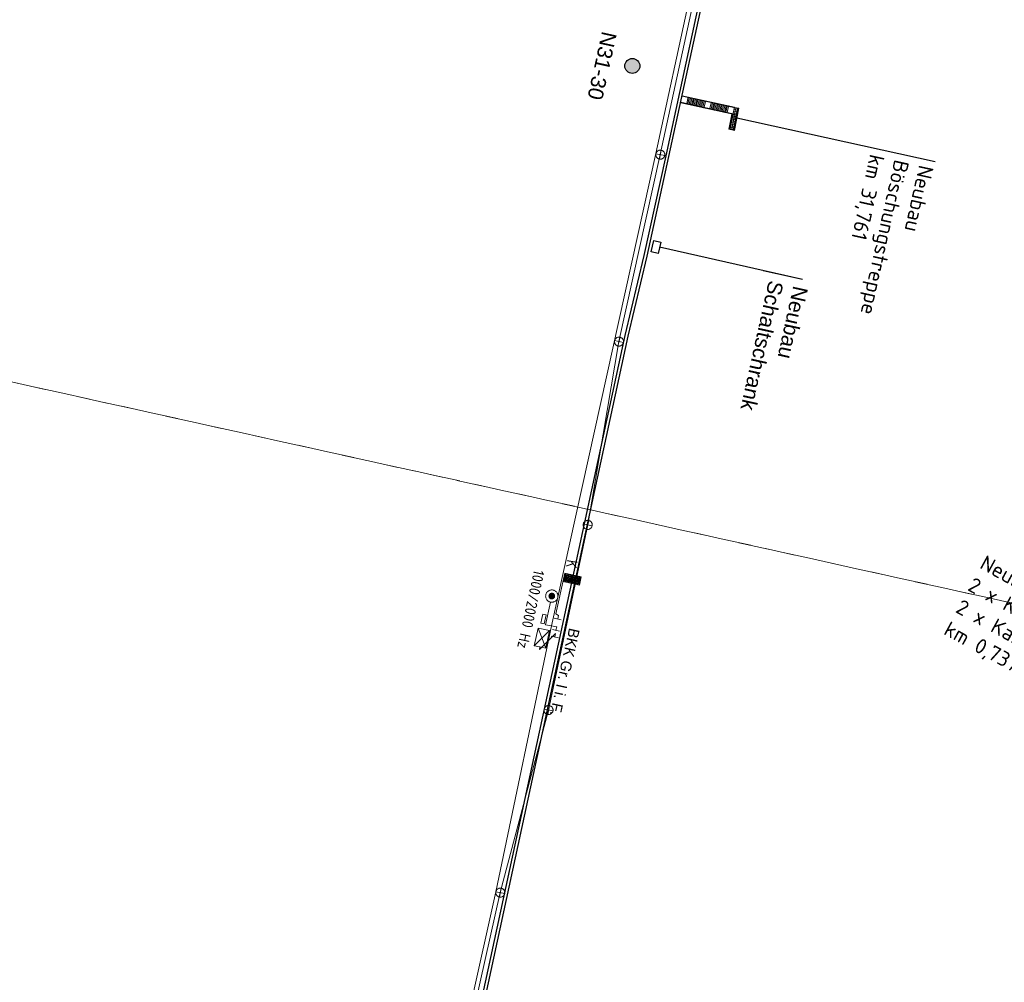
# Model space of a CAD drawing. Header units: metres. Extents: x 3425266 to 3446567, y 5432533 to 5452217.
# Tile 31 of 82: x 3435733 to 3435897, y 5439352 to 5439512. Entities that reach past the tile are written whole.
import ezdxf
from ezdxf import colors
from ezdxf.entities.mleader import LeaderData, LeaderLine
from ezdxf.enums import TextEntityAlignment as Align
from ezdxf.math import Vec2, Vec3

# ---------------------------------------------------------------- set-up
doc = ezdxf.new("R2010")
doc.units = ezdxf.units.M
doc.header["$MEASUREMENT"] = 0
doc.linetypes.add('STRICHLINIEX2', pattern=[1.5, 1, -0.5])
doc.layers.add('MC-AL-Blattschnitte_3433', color=30, linetype='STRICHLINIEX2', lineweight=18, plot=False)
for name, color, linetype, lineweight in [('MC-AL_Neubau_Planung-ESTW-Landau-Kabel_ausgeschaltet_LIN', 50, 'Continuous', 25), ('MC-AL_Neubau_Planung-ESTW-Landau-Kabel_ausgeschaltet_TXT', 50, 'Continuous', 25), ('MC-AL_Neubau_Planung-ESTW-Landau-OLA-Planung_LIN', 84, 'Continuous', 25), ('MC-AL_Neubau_Planung-ESTW-Landau-OLA-Planung_TXT', 84, 'Continuous', 25), ('MC_P_Beschriftung_Kabeltrog_TXT', 10, 'Continuous', 25), ('N_KTB', 10, 'Continuous', 25), ('N_Treppe', 10, 'Continuous', 20), ('R_Draht', 40, 'Continuous', 18), ('R_KTB', 40, 'Continuous', 18), ('R_Signale', 40, 'Continuous', 18)]:
    doc.layers.add(name, color=color, linetype=linetype, lineweight=lineweight)
doc.styles.add('Isocpeur', font='isocpeur.ttf')
doc.styles.add('K_ISOCP', font='k_isocp.shx')
doc.styles.get("Standard").update_dxf_attribs({"font": 'arial.ttf'})
doc.styles.add('TXT', font='iso8.shx')

# ---------------------------------------------------------------- blocks, each defined once
blk = doc.blocks.new('_None')

msp = doc.modelspace()

# ---------------------------------------------------------------- hatches: boundary and pattern name
at = {"layer": 'MC-AL_Neubau_Planung-ESTW-Landau-OLA-Planung_LIN'}
h = msp.add_hatch(color=256, dxfattribs=at)
h.dxf.hatch_style = 1
edge = h.paths.add_edge_path()
edge.add_arc((3435835.25, 5439504.451), 1.249, 0, 360)

# ---------------------------------------------------------------- linework, layer by layer
msp.add_circle((3435835.25, 5439504.451), 1.249, dxfattribs=at)
at = {"layer": 'N_Treppe', "lineweight": 9}
for p, q in [((3435843.552, 5439499.508), (3435843.53, 5439499.41)), ((3435843.53, 5439499.41), (3435852.828, 5439497.355)), ((3435843.552, 5439499.508), (3435852.223, 5439497.591)), ((3435844.528, 5439499.292), (3435844.291, 5439498.218)), ((3435844.528, 5439499.292), (3435844.291, 5439498.218)), ((3435844.712, 5439499.149), (3435844.496, 5439498.173)), ((3435844.917, 5439499.104), (3435844.701, 5439498.128)), ((3435845.122, 5439499.059), (3435844.906, 5439498.082)), ((3435845.327, 5439499.013), (3435845.111, 5439498.037)), ((3435843.315, 5439498.434), (3435843.293, 5439498.336)), ((3435845.532, 5439498.968), (3435845.316, 5439497.992)), ((3435845.737, 5439498.923), (3435845.521, 5439497.946)), ((3435845.942, 5439498.877), (3435845.726, 5439497.901)), ((3435846.147, 5439498.832), (3435845.931, 5439497.856)), ((3435846.352, 5439498.787), (3435846.137, 5439497.81)), ((3435846.557, 5439498.741), (3435846.342, 5439497.765)), ((3435846.762, 5439498.696), (3435846.547, 5439497.72)), ((3435846.967, 5439498.651), (3435846.752, 5439497.674)), ((3435847.172, 5439498.605), (3435846.957, 5439497.629)), ((3435847.378, 5439498.56), (3435847.162, 5439497.584)), ((3435848.354, 5439498.345), (3435848.138, 5439497.368)), ((3435848.559, 5439498.299), (3435848.343, 5439497.323)), ((3435848.764, 5439498.254), (3435848.548, 5439497.277)), ((3435848.969, 5439498.209), (3435848.753, 5439497.232)), ((3435849.174, 5439498.163), (3435848.958, 5439497.187)), ((3435849.379, 5439498.118), (3435849.164, 5439497.142)), ((3435849.584, 5439498.073), (3435849.369, 5439497.096)), ((3435849.789, 5439498.027), (3435849.574, 5439497.051)), ((3435849.994, 5439497.982), (3435849.779, 5439497.006)), ((3435850.199, 5439497.937), (3435850, 5439497.032)), ((3435850.405, 5439497.891), (3435850.189, 5439496.915)), ((3435850.61, 5439497.846), (3435850.394, 5439496.87)), ((3435850.815, 5439497.801), (3435850.599, 5439496.824)), ((3435851.02, 5439497.755), (3435850.804, 5439496.779)), ((3435851.225, 5439497.71), (3435851.009, 5439496.734)), ((3435852.219, 5439497.573), (3435852.922, 5439497.417)), ((3435851.76, 5439496.465), (3435851.268, 5439493.925))]:
    msp.add_line(p, q, dxfattribs=at)
for points in [[(3435844.16, 5439498.227), (3435844.148, 5439498.168)], [(3435844.148, 5439498.168), (3435851.236, 5439496.602)], [(3435844.16, 5439498.227), (3435851.249, 5439496.66)], [(3435844.521, 5439498.147), (3435844.508, 5439498.088), (3435844.45, 5439498.101), (3435844.462, 5439498.16), (3435844.521, 5439498.147)], [(3435845.4, 5439497.953), (3435845.387, 5439497.894), (3435845.328, 5439497.907), (3435845.341, 5439497.966), (3435845.4, 5439497.953)], [(3435846.279, 5439497.759), (3435846.266, 5439497.7), (3435846.207, 5439497.713), (3435846.22, 5439497.771), (3435846.279, 5439497.759)], [(3435847.157, 5439497.564), (3435847.145, 5439497.506), (3435847.086, 5439497.519), (3435847.099, 5439497.577), (3435847.157, 5439497.564)], [(3435848.036, 5439497.37), (3435848.023, 5439497.312), (3435847.965, 5439497.324), (3435847.978, 5439497.383), (3435848.036, 5439497.37)], [(3435848.915, 5439497.176), (3435848.902, 5439497.117), (3435848.844, 5439497.13), (3435848.856, 5439497.189), (3435848.915, 5439497.176)], [(3435849.794, 5439496.982), (3435849.781, 5439496.923), (3435849.722, 5439496.936), (3435849.735, 5439496.995), (3435849.794, 5439496.982)], [(3435850.673, 5439496.788), (3435850.66, 5439496.729), (3435850.601, 5439496.742), (3435850.614, 5439496.801), (3435850.673, 5439496.788)], [(3435851.249, 5439496.66), (3435851.236, 5439496.602)]]:
    msp.add_lwpolyline(points, dxfattribs=at)
at = {"layer": 'R_Draht'}
for p, q in [((3435845.859, 5439520.756), (3435839.169, 5439489.899)), ((3435839.169, 5439489.899), (3435821.826, 5439411.447)), ((3435821.826, 5439411.447), (3435812.585, 5439367.273)), ((3435812.585, 5439367.273), (3435805.593, 5439335.936))]:
    msp.add_line(p, q, dxfattribs=at)
at = {"layer": 'R_KTB'}
for p, q in [((3435846.558, 5439520.563), (3435839.869, 5439489.729)), ((3435839.869, 5439489.729), (3435833.032, 5439458.695)), ((3435839.162, 5439489.853), (3435840.635, 5439489.573)), ((3435840.039, 5439490.45), (3435839.758, 5439488.976)), ((3435833.032, 5439458.695), (3435827.842, 5439428.212)), ((3435832.306, 5439458.83), (3435833.766, 5439458.489)), ((3435833.206, 5439459.39), (3435832.866, 5439457.929)), ((3435828.019, 5439428.941), (3435827.665, 5439427.484)), ((3435827.842, 5439428.212), (3435821.331, 5439397.453)), ((3435827.113, 5439428.389), (3435828.571, 5439428.036)), ((3435821.468, 5439398.191), (3435821.194, 5439396.716)), ((3435821.331, 5439397.453), (3435813.324, 5439367.159)), ((3435820.594, 5439397.591), (3435822.068, 5439397.316)), ((3435813.324, 5439367.159), (3435806.29, 5439335.787)), ((3435812.585, 5439367.273), (3435814.058, 5439366.986)), ((3435813.465, 5439367.865), (3435813.178, 5439366.393))]:
    msp.add_line(p, q, dxfattribs=at)
at = {"layer": 'R_KTB', "color": 40, "linetype": 'Continuous'}
for points in [[(3435839.758, 5439488.976), (3435839.836, 5439488.966), (3435839.914, 5439488.963), (3435839.993, 5439488.969), (3435840.07, 5439488.983), (3435840.145, 5439489.005), (3435840.218, 5439489.035), (3435840.287, 5439489.072), (3435840.352, 5439489.116), (3435840.412, 5439489.166), (3435840.466, 5439489.223), (3435840.514, 5439489.285), (3435840.556, 5439489.352), (3435840.59, 5439489.423), (3435840.616, 5439489.496), (3435840.635, 5439489.573), (3435840.646, 5439489.651), (3435840.648, 5439489.729), (3435840.642, 5439489.807), (3435840.628, 5439489.885), (3435840.607, 5439489.96), (3435840.577, 5439490.033), (3435840.54, 5439490.102), (3435840.496, 5439490.167), (3435840.445, 5439490.227), (3435840.388, 5439490.281), (3435840.326, 5439490.329), (3435840.259, 5439490.37), (3435840.189, 5439490.405), (3435840.115, 5439490.431), (3435840.039, 5439490.45), (3435839.961, 5439490.46), (3435839.882, 5439490.463), (3435839.804, 5439490.457), (3435839.727, 5439490.443), (3435839.651, 5439490.421), (3435839.579, 5439490.392), (3435839.51, 5439490.354), (3435839.445, 5439490.31), (3435839.385, 5439490.26), (3435839.33, 5439490.203), (3435839.282, 5439490.141), (3435839.241, 5439490.074), (3435839.207, 5439490.003), (3435839.18, 5439489.93), (3435839.162, 5439489.853), (3435839.151, 5439489.776), (3435839.149, 5439489.697), (3435839.154, 5439489.619), (3435839.168, 5439489.541), (3435839.19, 5439489.466), (3435839.22, 5439489.394), (3435839.257, 5439489.324), (3435839.301, 5439489.259), (3435839.352, 5439489.199), (3435839.409, 5439489.145), (3435839.471, 5439489.097), (3435839.537, 5439489.056), (3435839.608, 5439489.022), (3435839.682, 5439488.995), (3435839.758, 5439488.976)], [(3435832.866, 5439457.929), (3435832.943, 5439457.915), (3435833.021, 5439457.909), (3435833.1, 5439457.912), (3435833.177, 5439457.923), (3435833.254, 5439457.942), (3435833.327, 5439457.968), (3435833.398, 5439458.003), (3435833.465, 5439458.044), (3435833.527, 5439458.092), (3435833.583, 5439458.147), (3435833.634, 5439458.207), (3435833.678, 5439458.272), (3435833.715, 5439458.341), (3435833.744, 5439458.413), (3435833.766, 5439458.489), (3435833.78, 5439458.566), (3435833.786, 5439458.644), (3435833.783, 5439458.723), (3435833.772, 5439458.801), (3435833.754, 5439458.877), (3435833.727, 5439458.951), (3435833.693, 5439459.021), (3435833.651, 5439459.088), (3435833.603, 5439459.15), (3435833.549, 5439459.207), (3435833.489, 5439459.257), (3435833.424, 5439459.301), (3435833.354, 5439459.338), (3435833.282, 5439459.368), (3435833.206, 5439459.39), (3435833.129, 5439459.404), (3435833.051, 5439459.409), (3435832.972, 5439459.407), (3435832.894, 5439459.396), (3435832.818, 5439459.377), (3435832.744, 5439459.35), (3435832.674, 5439459.316), (3435832.607, 5439459.275), (3435832.545, 5439459.226), (3435832.489, 5439459.172), (3435832.438, 5439459.112), (3435832.394, 5439459.047), (3435832.357, 5439458.978), (3435832.327, 5439458.905), (3435832.306, 5439458.83), (3435832.292, 5439458.752), (3435832.286, 5439458.674), (3435832.289, 5439458.596), (3435832.299, 5439458.518), (3435832.318, 5439458.442), (3435832.345, 5439458.368), (3435832.379, 5439458.297), (3435832.421, 5439458.231), (3435832.469, 5439458.169), (3435832.523, 5439458.112), (3435832.583, 5439458.061), (3435832.648, 5439458.017), (3435832.717, 5439457.98), (3435832.79, 5439457.951), (3435832.865, 5439457.929)], [(3435827.665, 5439427.484), (3435827.743, 5439427.469), (3435827.821, 5439427.463), (3435827.899, 5439427.465), (3435827.977, 5439427.475), (3435828.054, 5439427.493), (3435828.128, 5439427.519), (3435828.198, 5439427.553), (3435828.265, 5439427.594), (3435828.328, 5439427.641), (3435828.385, 5439427.695), (3435828.436, 5439427.755), (3435828.481, 5439427.819), (3435828.518, 5439427.888), (3435828.548, 5439427.96), (3435828.571, 5439428.036), (3435828.585, 5439428.113), (3435828.592, 5439428.191), (3435828.59, 5439428.27), (3435828.58, 5439428.348), (3435828.562, 5439428.424), (3435828.536, 5439428.498), (3435828.502, 5439428.569), (3435828.461, 5439428.636), (3435828.413, 5439428.698), (3435828.359, 5439428.755), (3435828.3, 5439428.806), (3435828.235, 5439428.851), (3435828.166, 5439428.889), (3435828.094, 5439428.919), (3435828.019, 5439428.941), (3435827.942, 5439428.956), (3435827.863, 5439428.962), (3435827.785, 5439428.96), (3435827.707, 5439428.95), (3435827.631, 5439428.932), (3435827.557, 5439428.906), (3435827.486, 5439428.872), (3435827.419, 5439428.831), (3435827.356, 5439428.784), (3435827.299, 5439428.73), (3435827.248, 5439428.67), (3435827.203, 5439428.606), (3435827.166, 5439428.537), (3435827.136, 5439428.465), (3435827.113, 5439428.389), (3435827.099, 5439428.312), (3435827.092, 5439428.234), (3435827.094, 5439428.155), (3435827.104, 5439428.077), (3435827.122, 5439428.001), (3435827.149, 5439427.927), (3435827.182, 5439427.856), (3435827.223, 5439427.789), (3435827.271, 5439427.727), (3435827.325, 5439427.67), (3435827.384, 5439427.619), (3435827.449, 5439427.574), (3435827.518, 5439427.536), (3435827.59, 5439427.506), (3435827.665, 5439427.484)], [(3435821.194, 5439396.716), (3435821.271, 5439396.706), (3435821.35, 5439396.704), (3435821.428, 5439396.71), (3435821.505, 5439396.724), (3435821.581, 5439396.746), (3435821.653, 5439396.776), (3435821.722, 5439396.814), (3435821.787, 5439396.858), (3435821.847, 5439396.909), (3435821.901, 5439396.966), (3435821.948, 5439397.028), (3435821.99, 5439397.095), (3435822.023, 5439397.166), (3435822.05, 5439397.24), (3435822.068, 5439397.316), (3435822.078, 5439397.394), (3435822.081, 5439397.472), (3435822.075, 5439397.551), (3435822.06, 5439397.628), (3435822.038, 5439397.703), (3435822.008, 5439397.776), (3435821.971, 5439397.845), (3435821.926, 5439397.909), (3435821.875, 5439397.969), (3435821.818, 5439398.023), (3435821.756, 5439398.071), (3435821.689, 5439398.112), (3435821.619, 5439398.146), (3435821.545, 5439398.172), (3435821.468, 5439398.191), (3435821.39, 5439398.201), (3435821.312, 5439398.203), (3435821.234, 5439398.197), (3435821.156, 5439398.183), (3435821.081, 5439398.161), (3435821.009, 5439398.131), (3435820.94, 5439398.093), (3435820.875, 5439398.049), (3435820.815, 5439397.998), (3435820.761, 5439397.941), (3435820.713, 5439397.879), (3435820.672, 5439397.812), (3435820.638, 5439397.741), (3435820.612, 5439397.667), (3435820.594, 5439397.591), (3435820.583, 5439397.513), (3435820.581, 5439397.435), (3435820.587, 5439397.356), (3435820.601, 5439397.279), (3435820.624, 5439397.204), (3435820.654, 5439397.131), (3435820.691, 5439397.062), (3435820.735, 5439396.997), (3435820.786, 5439396.938), (3435820.843, 5439396.884), (3435820.906, 5439396.836), (3435820.972, 5439396.795), (3435821.043, 5439396.761), (3435821.117, 5439396.735), (3435821.193, 5439396.716)], [(3435813.178, 5439366.393), (3435813.256, 5439366.382), (3435813.334, 5439366.38), (3435813.412, 5439366.385), (3435813.49, 5439366.399), (3435813.565, 5439366.42), (3435813.638, 5439366.45), (3435813.707, 5439366.486), (3435813.772, 5439366.53), (3435813.833, 5439366.581), (3435813.887, 5439366.637), (3435813.936, 5439366.699), (3435813.977, 5439366.765), (3435814.012, 5439366.836), (3435814.039, 5439366.91), (3435814.058, 5439366.986), (3435814.069, 5439367.064), (3435814.071, 5439367.142), (3435814.066, 5439367.22), (3435814.052, 5439367.298), (3435814.031, 5439367.373), (3435814.001, 5439367.446), (3435813.965, 5439367.515), (3435813.921, 5439367.58), (3435813.87, 5439367.64), (3435813.814, 5439367.695), (3435813.752, 5439367.743), (3435813.685, 5439367.785), (3435813.615, 5439367.82), (3435813.541, 5439367.846), (3435813.465, 5439367.865), (3435813.387, 5439367.877), (3435813.309, 5439367.879), (3435813.231, 5439367.874), (3435813.153, 5439367.86), (3435813.078, 5439367.839), (3435813.005, 5439367.809), (3435812.936, 5439367.772), (3435812.871, 5439367.729), (3435812.81, 5439367.678), (3435812.756, 5439367.622), (3435812.707, 5439367.56), (3435812.666, 5439367.493), (3435812.631, 5439367.423), (3435812.604, 5439367.349), (3435812.585, 5439367.273), (3435812.574, 5439367.195), (3435812.572, 5439367.117), (3435812.577, 5439367.039), (3435812.591, 5439366.961), (3435812.612, 5439366.886), (3435812.642, 5439366.813), (3435812.678, 5439366.744), (3435812.722, 5439366.678), (3435812.773, 5439366.618), (3435812.829, 5439366.564), (3435812.891, 5439366.515), (3435812.957, 5439366.474), (3435813.028, 5439366.439), (3435813.102, 5439366.412), (3435813.178, 5439366.393)]]:
    msp.add_lwpolyline(points, dxfattribs=at)
at = {"layer": 'R_KTB'}
for points in [[(3435839.758, 5439488.976), (3435839.836, 5439488.966), (3435839.914, 5439488.963), (3435839.993, 5439488.969), (3435840.07, 5439488.983), (3435840.145, 5439489.005), (3435840.218, 5439489.035), (3435840.287, 5439489.072), (3435840.352, 5439489.116), (3435840.412, 5439489.166), (3435840.466, 5439489.223), (3435840.514, 5439489.285), (3435840.556, 5439489.352), (3435840.59, 5439489.423), (3435840.616, 5439489.496), (3435840.635, 5439489.573), (3435840.646, 5439489.651), (3435840.648, 5439489.729), (3435840.642, 5439489.807), (3435840.628, 5439489.885), (3435840.607, 5439489.96), (3435840.577, 5439490.033), (3435840.54, 5439490.102), (3435840.496, 5439490.167), (3435840.445, 5439490.227), (3435840.388, 5439490.281), (3435840.326, 5439490.329), (3435840.259, 5439490.37), (3435840.189, 5439490.405), (3435840.115, 5439490.431), (3435840.039, 5439490.45), (3435839.961, 5439490.46), (3435839.882, 5439490.463), (3435839.804, 5439490.457), (3435839.727, 5439490.443), (3435839.651, 5439490.421), (3435839.579, 5439490.392), (3435839.51, 5439490.354), (3435839.445, 5439490.31), (3435839.385, 5439490.26), (3435839.33, 5439490.203), (3435839.282, 5439490.141), (3435839.241, 5439490.074), (3435839.207, 5439490.003), (3435839.18, 5439489.93), (3435839.162, 5439489.853), (3435839.151, 5439489.776), (3435839.149, 5439489.697), (3435839.154, 5439489.619), (3435839.168, 5439489.541), (3435839.19, 5439489.466), (3435839.22, 5439489.394), (3435839.257, 5439489.324), (3435839.301, 5439489.259), (3435839.352, 5439489.199), (3435839.409, 5439489.145), (3435839.471, 5439489.097), (3435839.537, 5439489.056), (3435839.608, 5439489.022), (3435839.682, 5439488.995), (3435839.758, 5439488.976)], [(3435832.866, 5439457.929), (3435832.943, 5439457.915), (3435833.021, 5439457.909), (3435833.1, 5439457.912), (3435833.177, 5439457.923), (3435833.254, 5439457.942), (3435833.327, 5439457.968), (3435833.398, 5439458.003), (3435833.465, 5439458.044), (3435833.527, 5439458.092), (3435833.583, 5439458.147), (3435833.634, 5439458.207), (3435833.678, 5439458.272), (3435833.715, 5439458.341), (3435833.744, 5439458.413), (3435833.766, 5439458.489), (3435833.78, 5439458.566), (3435833.786, 5439458.644), (3435833.783, 5439458.723), (3435833.772, 5439458.801), (3435833.754, 5439458.877), (3435833.727, 5439458.951), (3435833.693, 5439459.021), (3435833.651, 5439459.088), (3435833.603, 5439459.15), (3435833.549, 5439459.207), (3435833.489, 5439459.257), (3435833.424, 5439459.301), (3435833.354, 5439459.338), (3435833.282, 5439459.368), (3435833.206, 5439459.39), (3435833.129, 5439459.404), (3435833.051, 5439459.409), (3435832.972, 5439459.407), (3435832.894, 5439459.396), (3435832.818, 5439459.377), (3435832.744, 5439459.35), (3435832.674, 5439459.316), (3435832.607, 5439459.275), (3435832.545, 5439459.226), (3435832.489, 5439459.172), (3435832.438, 5439459.112), (3435832.394, 5439459.047), (3435832.357, 5439458.978), (3435832.327, 5439458.905), (3435832.306, 5439458.83), (3435832.292, 5439458.752), (3435832.286, 5439458.674), (3435832.289, 5439458.596), (3435832.299, 5439458.518), (3435832.318, 5439458.442), (3435832.345, 5439458.368), (3435832.379, 5439458.297), (3435832.421, 5439458.231), (3435832.469, 5439458.169), (3435832.523, 5439458.112), (3435832.583, 5439458.061), (3435832.648, 5439458.017), (3435832.717, 5439457.98), (3435832.79, 5439457.951), (3435832.865, 5439457.929)], [(3435827.665, 5439427.484), (3435827.743, 5439427.469), (3435827.821, 5439427.463), (3435827.899, 5439427.465), (3435827.977, 5439427.475), (3435828.054, 5439427.493), (3435828.128, 5439427.519), (3435828.198, 5439427.553), (3435828.265, 5439427.594), (3435828.328, 5439427.641), (3435828.385, 5439427.695), (3435828.436, 5439427.755), (3435828.481, 5439427.819), (3435828.518, 5439427.888), (3435828.548, 5439427.96), (3435828.571, 5439428.036), (3435828.585, 5439428.113), (3435828.592, 5439428.191), (3435828.59, 5439428.27), (3435828.58, 5439428.348), (3435828.562, 5439428.424), (3435828.536, 5439428.498), (3435828.502, 5439428.569), (3435828.461, 5439428.636), (3435828.413, 5439428.698), (3435828.359, 5439428.755), (3435828.3, 5439428.806), (3435828.235, 5439428.851), (3435828.166, 5439428.889), (3435828.094, 5439428.919), (3435828.019, 5439428.941), (3435827.942, 5439428.956), (3435827.863, 5439428.962), (3435827.785, 5439428.96), (3435827.707, 5439428.95), (3435827.631, 5439428.932), (3435827.557, 5439428.906), (3435827.486, 5439428.872), (3435827.419, 5439428.831), (3435827.356, 5439428.784), (3435827.299, 5439428.73), (3435827.248, 5439428.67), (3435827.203, 5439428.606), (3435827.166, 5439428.537), (3435827.136, 5439428.465), (3435827.113, 5439428.389), (3435827.099, 5439428.312), (3435827.092, 5439428.234), (3435827.094, 5439428.155), (3435827.104, 5439428.077), (3435827.122, 5439428.001), (3435827.149, 5439427.927), (3435827.182, 5439427.856), (3435827.223, 5439427.789), (3435827.271, 5439427.727), (3435827.325, 5439427.67), (3435827.384, 5439427.619), (3435827.449, 5439427.574), (3435827.518, 5439427.536), (3435827.59, 5439427.506), (3435827.665, 5439427.484)], [(3435821.194, 5439396.716), (3435821.271, 5439396.706), (3435821.35, 5439396.704), (3435821.428, 5439396.71), (3435821.505, 5439396.724), (3435821.581, 5439396.746), (3435821.653, 5439396.776), (3435821.722, 5439396.814), (3435821.787, 5439396.858), (3435821.847, 5439396.909), (3435821.901, 5439396.966), (3435821.948, 5439397.028), (3435821.99, 5439397.095), (3435822.023, 5439397.166), (3435822.05, 5439397.24), (3435822.068, 5439397.316), (3435822.078, 5439397.394), (3435822.081, 5439397.472), (3435822.075, 5439397.551), (3435822.06, 5439397.628), (3435822.038, 5439397.703), (3435822.008, 5439397.776), (3435821.971, 5439397.845), (3435821.926, 5439397.909), (3435821.875, 5439397.969), (3435821.818, 5439398.023), (3435821.756, 5439398.071), (3435821.689, 5439398.112), (3435821.619, 5439398.146), (3435821.545, 5439398.172), (3435821.468, 5439398.191), (3435821.39, 5439398.201), (3435821.312, 5439398.203), (3435821.234, 5439398.197), (3435821.156, 5439398.183), (3435821.081, 5439398.161), (3435821.009, 5439398.131), (3435820.94, 5439398.093), (3435820.875, 5439398.049), (3435820.815, 5439397.998), (3435820.761, 5439397.941), (3435820.713, 5439397.879), (3435820.672, 5439397.812), (3435820.638, 5439397.741), (3435820.612, 5439397.667), (3435820.594, 5439397.591), (3435820.583, 5439397.513), (3435820.581, 5439397.435), (3435820.587, 5439397.356), (3435820.601, 5439397.279), (3435820.624, 5439397.204), (3435820.654, 5439397.131), (3435820.691, 5439397.062), (3435820.735, 5439396.997), (3435820.786, 5439396.938), (3435820.843, 5439396.884), (3435820.906, 5439396.836), (3435820.972, 5439396.795), (3435821.043, 5439396.761), (3435821.117, 5439396.735), (3435821.193, 5439396.716)], [(3435813.178, 5439366.393), (3435813.256, 5439366.382), (3435813.334, 5439366.38), (3435813.412, 5439366.385), (3435813.49, 5439366.399), (3435813.565, 5439366.42), (3435813.638, 5439366.45), (3435813.707, 5439366.486), (3435813.772, 5439366.53), (3435813.833, 5439366.581), (3435813.887, 5439366.637), (3435813.936, 5439366.699), (3435813.977, 5439366.765), (3435814.012, 5439366.836), (3435814.039, 5439366.91), (3435814.058, 5439366.986), (3435814.069, 5439367.064), (3435814.071, 5439367.142), (3435814.066, 5439367.22), (3435814.052, 5439367.298), (3435814.031, 5439367.373), (3435814.001, 5439367.446), (3435813.965, 5439367.515), (3435813.921, 5439367.58), (3435813.87, 5439367.64), (3435813.814, 5439367.695), (3435813.752, 5439367.743), (3435813.685, 5439367.785), (3435813.615, 5439367.82), (3435813.541, 5439367.846), (3435813.465, 5439367.865), (3435813.387, 5439367.877), (3435813.309, 5439367.879), (3435813.231, 5439367.874), (3435813.153, 5439367.86), (3435813.078, 5439367.839), (3435813.005, 5439367.809), (3435812.936, 5439367.772), (3435812.871, 5439367.729), (3435812.81, 5439367.678), (3435812.756, 5439367.622), (3435812.707, 5439367.56), (3435812.666, 5439367.493), (3435812.631, 5439367.423), (3435812.604, 5439367.349), (3435812.585, 5439367.273), (3435812.574, 5439367.195), (3435812.572, 5439367.117), (3435812.577, 5439367.039), (3435812.591, 5439366.961), (3435812.612, 5439366.886), (3435812.642, 5439366.813), (3435812.678, 5439366.744), (3435812.722, 5439366.678), (3435812.773, 5439366.618), (3435812.829, 5439366.564), (3435812.891, 5439366.515), (3435812.957, 5439366.474), (3435813.028, 5439366.439), (3435813.102, 5439366.412), (3435813.178, 5439366.393)]]:
    msp.add_lwpolyline(points, dxfattribs=at)
at = {"layer": 'R_Signale'}
for p, q in [((3435820.837, 5439411.622), (3435821.655, 5439415.39)), ((3435820.052, 5439411.908), (3435820.215, 5439412.64)), ((3435820.215, 5439412.64), (3435820.378, 5439413.372)), ((3435820.378, 5439413.372), (3435820.927, 5439413.25)), ((3435820.927, 5439413.25), (3435820.601, 5439411.786)), ((3435822.284, 5439412.718), (3435823.457, 5439412.463)), ((3435822.997, 5439413.177), (3435822.546, 5439413.45)), ((3435822.87, 5439412.591), (3435822.998, 5439413.177)), ((3435819.584, 5439411.074), (3435820.871, 5439407.718)), ((3435820.601, 5439411.786), (3435820.052, 5439411.908)), ((3435822.697, 5439411.293), (3435820.838, 5439411.622)), ((3435821.983, 5439410.834), (3435823.156, 5439410.579)), ((3435822.569, 5439410.707), (3435822.697, 5439411.293)), ((3435818.936, 5439408.146), (3435821.518, 5439410.646)), ((3435822.505, 5439410.183), (3435819.817, 5439407.54)), ((3435821.789, 5439409.727), (3435822.961, 5439409.468)), ((3435822.375, 5439409.597), (3435822.504, 5439410.183))]:
    msp.add_line(p, q, dxfattribs=at)
at = {"layer": 'R_Signale', "color": 40, "linetype": 'Continuous'}
for points in [[(3435822.546, 5439413.45), (3435824.012, 5439420.193), (3435826.773, 5439419.592), (3435826.473, 5439418.212), (3435823.712, 5439418.812)], [(3435823.841, 5439418.895), (3435826.389, 5439418.341), (3435826.643, 5439419.509), (3435824.095, 5439420.063), (3435823.864, 5439419.002), (3435826.306, 5439418.471), (3435826.514, 5439419.426), (3435824.178, 5439419.934), (3435823.994, 5439419.085), (3435826.223, 5439418.6), (3435826.385, 5439419.343), (3435824.261, 5439419.805), (3435824.123, 5439419.168), (3435826.14, 5439418.729), (3435826.256, 5439419.26), (3435824.344, 5439419.676), (3435824.252, 5439419.251), (3435826.057, 5439418.858), (3435826.126, 5439419.177), (3435824.428, 5439419.546), (3435824.381, 5439419.334), (3435825.974, 5439418.988), (3435825.997, 5439419.094), (3435824.484, 5439419.423)], [(3435822.871, 5439416.171), (3435822.888, 5439416.277), (3435822.894, 5439416.383), (3435822.888, 5439416.49), (3435822.872, 5439416.596), (3435822.845, 5439416.7), (3435822.808, 5439416.8), (3435822.759, 5439416.895), (3435822.701, 5439416.985), (3435822.634, 5439417.068), (3435822.559, 5439417.144), (3435822.476, 5439417.212), (3435822.387, 5439417.271), (3435822.292, 5439417.319), (3435822.192, 5439417.359), (3435822.088, 5439417.386), (3435821.983, 5439417.404), (3435821.876, 5439417.41), (3435821.769, 5439417.405), (3435821.664, 5439417.389), (3435821.56, 5439417.361), (3435821.46, 5439417.323), (3435821.365, 5439417.275), (3435821.275, 5439417.217), (3435821.191, 5439417.151), (3435821.116, 5439417.075), (3435821.048, 5439416.992), (3435820.989, 5439416.903), (3435820.94, 5439416.807), (3435820.901, 5439416.708), (3435820.873, 5439416.605), (3435820.856, 5439416.499), (3435820.85, 5439416.392), (3435820.855, 5439416.286), (3435820.871, 5439416.18), (3435820.899, 5439416.076), (3435820.936, 5439415.976), (3435820.985, 5439415.881), (3435821.043, 5439415.791), (3435821.109, 5439415.707), (3435821.185, 5439415.631), (3435821.267, 5439415.564), (3435821.357, 5439415.505), (3435821.452, 5439415.456), (3435821.552, 5439415.417), (3435821.655, 5439415.389), (3435821.761, 5439415.372), (3435821.868, 5439415.366), (3435821.974, 5439415.371), (3435822.08, 5439415.387), (3435822.183, 5439415.414), (3435822.284, 5439415.452), (3435822.379, 5439415.501), (3435822.469, 5439415.559), (3435822.552, 5439415.625), (3435822.628, 5439415.701), (3435822.696, 5439415.784), (3435822.754, 5439415.873), (3435822.804, 5439415.968), (3435822.842, 5439416.068), (3435822.871, 5439416.171)], [(3435822.326, 5439416.289), (3435822.334, 5439416.337), (3435822.336, 5439416.386), (3435822.334, 5439416.435), (3435822.327, 5439416.483), (3435822.314, 5439416.53), (3435822.297, 5439416.575), (3435822.275, 5439416.618), (3435822.249, 5439416.659), (3435822.219, 5439416.697), (3435822.184, 5439416.732), (3435822.147, 5439416.763), (3435822.106, 5439416.789), (3435822.063, 5439416.811), (3435822.017, 5439416.829), (3435821.97, 5439416.842), (3435821.922, 5439416.85), (3435821.873, 5439416.852), (3435821.825, 5439416.85), (3435821.777, 5439416.843), (3435821.73, 5439416.83), (3435821.684, 5439416.813), (3435821.641, 5439416.791), (3435821.6, 5439416.765), (3435821.563, 5439416.735), (3435821.528, 5439416.7), (3435821.497, 5439416.663), (3435821.471, 5439416.622), (3435821.449, 5439416.579), (3435821.431, 5439416.534), (3435821.417, 5439416.486), (3435821.41, 5439416.439), (3435821.408, 5439416.39), (3435821.41, 5439416.341), (3435821.417, 5439416.293), (3435821.43, 5439416.246), (3435821.447, 5439416.201), (3435821.468, 5439416.158), (3435821.495, 5439416.117), (3435821.525, 5439416.079), (3435821.56, 5439416.044), (3435821.597, 5439416.013), (3435821.638, 5439415.987), (3435821.681, 5439415.964), (3435821.726, 5439415.947), (3435821.774, 5439415.934), (3435821.821, 5439415.926), (3435821.87, 5439415.923), (3435821.918, 5439415.926), (3435821.966, 5439415.933), (3435822.013, 5439415.946), (3435822.059, 5439415.963), (3435822.102, 5439415.985), (3435822.143, 5439416.011), (3435822.181, 5439416.041), (3435822.216, 5439416.076), (3435822.247, 5439416.113), (3435822.273, 5439416.154), (3435822.295, 5439416.197), (3435822.313, 5439416.242), (3435822.326, 5439416.289)], [(3435822.235, 5439416.309), (3435822.241, 5439416.347), (3435822.243, 5439416.387), (3435822.241, 5439416.425), (3435822.236, 5439416.463), (3435822.225, 5439416.501), (3435822.212, 5439416.538), (3435822.194, 5439416.573), (3435822.174, 5439416.605), (3435822.149, 5439416.635), (3435822.122, 5439416.663), (3435822.091, 5439416.688), (3435822.059, 5439416.709), (3435822.025, 5439416.727), (3435821.988, 5439416.741), (3435821.95, 5439416.751), (3435821.913, 5439416.758), (3435821.873, 5439416.759), (3435821.835, 5439416.758), (3435821.796, 5439416.752), (3435821.758, 5439416.742), (3435821.722, 5439416.728), (3435821.687, 5439416.711), (3435821.655, 5439416.69), (3435821.624, 5439416.665), (3435821.597, 5439416.637), (3435821.572, 5439416.607), (3435821.551, 5439416.575), (3435821.533, 5439416.541), (3435821.519, 5439416.504), (3435821.508, 5439416.467), (3435821.502, 5439416.428), (3435821.5, 5439416.389), (3435821.502, 5439416.351), (3435821.508, 5439416.313), (3435821.518, 5439416.274), (3435821.532, 5439416.238), (3435821.549, 5439416.203), (3435821.57, 5439416.171), (3435821.594, 5439416.141), (3435821.622, 5439416.113), (3435821.652, 5439416.088), (3435821.685, 5439416.067), (3435821.719, 5439416.049), (3435821.756, 5439416.035), (3435821.793, 5439416.024), (3435821.831, 5439416.018), (3435821.87, 5439416.017), (3435821.909, 5439416.018), (3435821.947, 5439416.024), (3435821.985, 5439416.034), (3435822.022, 5439416.048), (3435822.056, 5439416.065), (3435822.089, 5439416.086), (3435822.119, 5439416.111), (3435822.147, 5439416.138), (3435822.172, 5439416.169), (3435822.193, 5439416.201), (3435822.21, 5439416.235), (3435822.225, 5439416.271), (3435822.235, 5439416.309)], [(3435822.144, 5439416.328), (3435822.149, 5439416.358), (3435822.15, 5439416.387), (3435822.149, 5439416.416), (3435822.145, 5439416.445), (3435822.137, 5439416.473), (3435822.127, 5439416.5), (3435822.114, 5439416.526), (3435822.098, 5439416.551), (3435822.08, 5439416.574), (3435822.059, 5439416.595), (3435822.037, 5439416.613), (3435822.012, 5439416.628), (3435821.986, 5439416.642), (3435821.959, 5439416.652), (3435821.931, 5439416.66), (3435821.902, 5439416.665), (3435821.873, 5439416.667), (3435821.844, 5439416.665), (3435821.815, 5439416.661), (3435821.787, 5439416.654), (3435821.76, 5439416.643), (3435821.734, 5439416.63), (3435821.709, 5439416.614), (3435821.686, 5439416.596), (3435821.665, 5439416.575), (3435821.647, 5439416.553), (3435821.631, 5439416.528), (3435821.618, 5439416.502), (3435821.607, 5439416.475), (3435821.599, 5439416.447), (3435821.595, 5439416.418), (3435821.593, 5439416.389), (3435821.594, 5439416.36), (3435821.599, 5439416.331), (3435821.606, 5439416.303), (3435821.616, 5439416.276), (3435821.63, 5439416.249), (3435821.646, 5439416.225), (3435821.664, 5439416.202), (3435821.684, 5439416.181), (3435821.707, 5439416.163), (3435821.731, 5439416.147), (3435821.757, 5439416.134), (3435821.785, 5439416.124), (3435821.813, 5439416.115), (3435821.842, 5439416.111), (3435821.871, 5439416.109), (3435821.9, 5439416.11), (3435821.929, 5439416.115), (3435821.957, 5439416.122), (3435821.984, 5439416.133), (3435822.01, 5439416.146), (3435822.034, 5439416.161), (3435822.058, 5439416.18), (3435822.078, 5439416.201), (3435822.096, 5439416.223), (3435822.113, 5439416.248), (3435822.126, 5439416.274), (3435822.136, 5439416.301), (3435822.144, 5439416.328)], [(3435822.054, 5439416.348), (3435822.056, 5439416.367), (3435822.058, 5439416.387), (3435822.057, 5439416.406), (3435822.053, 5439416.426), (3435822.049, 5439416.444), (3435822.042, 5439416.463), (3435822.033, 5439416.48), (3435822.022, 5439416.496), (3435822.01, 5439416.512), (3435821.997, 5439416.525), (3435821.981, 5439416.538), (3435821.965, 5439416.549), (3435821.948, 5439416.558), (3435821.93, 5439416.564), (3435821.911, 5439416.569), (3435821.892, 5439416.573), (3435821.873, 5439416.574), (3435821.853, 5439416.573), (3435821.834, 5439416.57), (3435821.815, 5439416.565), (3435821.797, 5439416.558), (3435821.78, 5439416.549), (3435821.763, 5439416.539), (3435821.748, 5439416.526), (3435821.734, 5439416.513), (3435821.722, 5439416.498), (3435821.711, 5439416.481), (3435821.702, 5439416.464), (3435821.695, 5439416.446), (3435821.69, 5439416.427), (3435821.687, 5439416.408), (3435821.686, 5439416.389), (3435821.687, 5439416.37), (3435821.69, 5439416.35), (3435821.695, 5439416.331), (3435821.702, 5439416.313), (3435821.711, 5439416.296), (3435821.721, 5439416.28), (3435821.733, 5439416.264), (3435821.747, 5439416.251), (3435821.762, 5439416.238), (3435821.778, 5439416.227), (3435821.796, 5439416.218), (3435821.814, 5439416.212), (3435821.833, 5439416.206), (3435821.851, 5439416.203), (3435821.871, 5439416.202), (3435821.89, 5439416.203), (3435821.909, 5439416.206), (3435821.929, 5439416.211), (3435821.947, 5439416.218), (3435821.964, 5439416.227), (3435821.98, 5439416.237), (3435821.995, 5439416.25), (3435822.009, 5439416.263), (3435822.021, 5439416.278), (3435822.032, 5439416.295), (3435822.041, 5439416.312), (3435822.048, 5439416.329), (3435822.054, 5439416.348)], [(3435821.963, 5439416.368), (3435821.964, 5439416.378), (3435821.965, 5439416.387), (3435821.964, 5439416.397), (3435821.963, 5439416.407), (3435821.96, 5439416.416), (3435821.957, 5439416.425), (3435821.952, 5439416.434), (3435821.947, 5439416.442), (3435821.941, 5439416.45), (3435821.934, 5439416.457), (3435821.927, 5439416.463), (3435821.918, 5439416.468), (3435821.91, 5439416.473), (3435821.901, 5439416.476), (3435821.891, 5439416.478), (3435821.882, 5439416.48), (3435821.872, 5439416.481), (3435821.863, 5439416.48), (3435821.853, 5439416.479), (3435821.843, 5439416.476), (3435821.835, 5439416.473), (3435821.826, 5439416.468), (3435821.818, 5439416.463), (3435821.81, 5439416.457), (3435821.803, 5439416.45), (3435821.797, 5439416.443), (3435821.792, 5439416.435), (3435821.787, 5439416.426), (3435821.783, 5439416.417), (3435821.781, 5439416.407), (3435821.779, 5439416.398), (3435821.779, 5439416.389), (3435821.78, 5439416.379), (3435821.781, 5439416.369), (3435821.783, 5439416.36), (3435821.787, 5439416.351), (3435821.791, 5439416.342), (3435821.796, 5439416.334), (3435821.803, 5439416.326), (3435821.809, 5439416.319), (3435821.817, 5439416.313), (3435821.825, 5439416.308), (3435821.834, 5439416.303), (3435821.843, 5439416.3), (3435821.852, 5439416.297), (3435821.862, 5439416.296), (3435821.871, 5439416.295), (3435821.891, 5439416.297), (3435821.9, 5439416.3), (3435821.909, 5439416.303), (3435821.918, 5439416.308), (3435821.926, 5439416.313), (3435821.934, 5439416.319), (3435821.946, 5439416.333), (3435821.952, 5439416.341), (3435821.957, 5439416.35), (3435821.96, 5439416.359), (3435821.963, 5439416.368)], [(3435819.817, 5439407.54), (3435819.904, 5439407.932), (3435820.871, 5439407.718), (3435821.518, 5439410.646), (3435819.584, 5439411.074), (3435818.936, 5439408.146), (3435819.904, 5439407.932)]]:
    msp.add_lwpolyline(points, dxfattribs=at)

# ---------------------------------------------------------------- texts
at = {"layer": 'MC-AL_Neubau_Planung-ESTW-Landau-OLA-Planung_TXT', "insert": (3435832.686, 5439509.792), "char_height": 2.5, "attachment_point": 1, "rotation": 257.53501}
msp.add_mtext_dynamic_manual_height_columns('N31-30', width=15.68388, gutter_width=1, heights=[0], dxfattribs=at)
at = {"layer": 'MC_P_Beschriftung_Kabeltrog_TXT', "insert": (3435826.527, 5439410.794), "char_height": 1.8, "attachment_point": 1, "rotation": 257.42995, "style": 'K_ISOCP'}
msp.add_mtext_dynamic_manual_height_columns('BKK Gr. I i. F.', width=17.65098, gutter_width=12.5, heights=[0], dxfattribs=at)
at = {"layer": 'R_Signale', "color": 40, "linetype": 'Continuous', "style": 'TXT'}
for s, rotation, p in [('K', 260.79528, (3435825.198, 5439421.722)), ('1000/2000 Hz', 257.76965, (3435818.394, 5439414.187))]:
    msp.add_text(s, height=1.8, rotation=rotation, dxfattribs=at).set_placement(p, align=Align.MIDDLE)

# ---------------------------------------------------------------- leaders
at = {"layer": 'MC-AL_Neubau_Planung-ESTW-Landau-Kabel_ausgeschaltet_TXT'}
ml = msp.add_multileader_mtext('Standard', dxfattribs=at)
ml.set_content('Neubau\\PBöschungstreppe\\Pkm 31,761', color=256, style='Isocpeur')
ml.set_leader_properties()
ml.set_arrow_properties(name='NONE')
ml.build(insert=Vec2(0, 0))
ml.multileader.update_dxf_attribs({"has_text_frame": 1, "text_left_attachment_type": 0, "text_right_attachment_type": 0, "dogleg_length": 0, "arrow_head_size": 0.18})
ctx = ml.context
ctx.base_point, ctx.char_height, ctx.arrow_head_size, ctx.landing_gap_size, ctx.plane_origin, ctx.plane_x_axis, ctx.plane_y_axis = Vec3(3435885.533, 5439488.565), 2.5, 0.18, 1, Vec3(3436054.49, 5439404.683), Vec3(-0.215843, -0.9764281), Vec3(0.9764281, -0.215843)
ctx.left_attachment, ctx.right_attachment = 0, 0
notes = []
notes.append((ctx, [(0, (1, 1, 0), (3435885.533, 5439488.565), (-0.215843, -0.9764281), 0, [(0, [(3435852.617, 5439495.841)], 0, [])])]))
ctx.mtext.insert, ctx.mtext.text_direction, ctx.mtext.rotation, ctx.mtext.flow_direction = Vec3(3435885.317, 5439487.588), Vec3(-0.215843, -0.9764281), 4.4948339, 5
ctx.mtext.has_bg_fill, ctx.mtext.bg_color, ctx.mtext.bg_scale_factor, ctx.mtext.bg_transparency, ctx.mtext.use_window_bg_color = 1, -1073741824, 1.2, 0, 1
for ctx, leaders in notes:
    for number, flags, end, landing, length, lines in leaders:
        leader = LeaderData()
        leader.index, (leader.has_last_leader_line, leader.has_dogleg_vector, leader.attachment_direction) = number, flags
        leader.last_leader_point, leader.dogleg_vector, leader.dogleg_length = Vec3(end), Vec3(landing), length
        for number, points, colour, breaks in lines:
            line = LeaderLine()
            line.index, line.vertices, line.color, line.breaks = number, Vec3.list(points), colors.encode_raw_color(colour), breaks
            leader.lines.append(line)
        ctx.leaders.append(leader)

# ---------------------------------------------------------------- next in the draw order: hatches: boundary and pattern name
at = {"layer": 'N_Treppe', "lineweight": 9}
h = msp.add_hatch(dxfattribs=at)
h.set_pattern_fill('ANGLE', color=256, angle=1.50449)
h.set_pattern_definition([(259.039506, (3436561.99189, 5442413.4815), (0.269983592, -0.05228633), [0.2, -0.075]), (349.039506, (3436561.99189, 5442413.4815), (0.05228633, 0.269983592), [0.2, -0.075])])
h.paths.add_polyline_path([(3435852.404, 5439497.45), (3435852.583, 5439497.41), (3435852.828, 5439497.356), (3435852.134, 5439493.765), (3435851.347, 5439493.911), (3435851.876, 5439496.645), (3435852.007, 5439496.616), (3435852.201, 5439497.494)])

# ---------------------------------------------------------------- next in the draw order: linework, layer by layer
at = {"layer": 'N_KTB'}
for points in [[(3435759.636, 5439118.494), (3435764.991, 5439142.698), (3435766.585, 5439149.9), (3435773.355, 5439180.543), (3435780.16, 5439211.657), (3435786.707, 5439242.408), (3435793.43, 5439273.614), (3435800.196, 5439304.328), (3435807.261, 5439335.58), (3435834.075, 5439459.652), (3435837.228, 5439472.986), (3435840.845, 5439489.513), (3435847.534, 5439520.347), (3435854.33, 5439551.438), (3435861.118, 5439582.484), (3435867.667, 5439611.427), (3435874.316, 5439642.292), (3435880.931, 5439673.119), (3435890.87, 5439717.403), (3435893.238, 5439721.43)], [(3435760.124, 5439118.388), (3435765.48, 5439142.59), (3435767.074, 5439149.792), (3435773.844, 5439180.436), (3435780.649, 5439211.552), (3435787.196, 5439242.304), (3435793.919, 5439273.508), (3435800.684, 5439304.219), (3435807.749, 5439335.472), (3435834.562, 5439459.542), (3435837.715, 5439472.875), (3435841.334, 5439489.407), (3435848.023, 5439520.241), (3435854.819, 5439551.331), (3435861.607, 5439582.376), (3435868.156, 5439611.319), (3435874.804, 5439642.186), (3435881.42, 5439673.012), (3435891.346, 5439717.24), (3435893.407, 5439720.733), (3435894.061, 5439717.475)]]:
    msp.add_lwpolyline(points, dxfattribs=at)
at = {"layer": 'N_Treppe', "lineweight": 9}
for p, q in [((3435843.293, 5439498.336), (3435851.964, 5439496.42)), ((3435843.315, 5439498.434), (3435851.985, 5439496.518)), ((3435852.843, 5439497.434), (3435852.134, 5439493.765)), ((3435852.922, 5439497.417), (3435852.212, 5439493.751)), ((3435851.838, 5439496.448), (3435851.347, 5439493.911)), ((3435851.268, 5439493.925), (3435852.212, 5439493.751))]:
    msp.add_line(p, q, dxfattribs=at)
msp.add_lwpolyline([(3435852.007, 5439496.616), (3435852.223, 5439497.591)], dxfattribs=at)

# ---------------------------------------------------------------- next in the draw order: leaders
at = {"layer": 'MC-AL_Neubau_Planung-ESTW-Landau-Kabel_ausgeschaltet_TXT'}
ml = msp.add_multileader_mtext('Standard', dxfattribs=at)
ml.set_content('Neubau\\PSchaltschrank', color=256)
ml.set_leader_properties()
ml.set_arrow_properties(name='NONE')
ml.build(insert=Vec2(0, 0))
ml.multileader.update_dxf_attribs({"has_text_frame": 1, "dogleg_length": 0, "arrow_head_size": 2})
ctx = ml.context
ctx.base_point, ctx.char_height, ctx.arrow_head_size, ctx.landing_gap_size, ctx.plane_origin, ctx.plane_x_axis, ctx.plane_y_axis = Vec3(3435863.501, 5439469.009), 2.5, 2, 1.25, Vec3(3435992.296, 5439423.903), Vec3(-0.215843, -0.9764281), Vec3(0.9764281, -0.215843)
notes = []
notes.append((ctx, [(0, (1, 1, 0), (3435863.501, 5439469.009), (-0.215843, -0.9764281), 0, [(0, [(3435839.774, 5439474.381)], 0, [])])]))
ctx.mtext.insert, ctx.mtext.text_direction, ctx.mtext.rotation, ctx.mtext.flow_direction = Vec3(3435864.452, 5439467.519), Vec3(-0.215843, -0.9764281), 4.4948339, 5
ctx.mtext.has_bg_fill, ctx.mtext.bg_color, ctx.mtext.bg_scale_factor, ctx.mtext.bg_transparency, ctx.mtext.use_window_bg_color = 1, -1027028792, 1.5, 0, 1
ml = msp.add_multileader_mtext('Standard', dxfattribs=at)
ml.set_content('\\pxsm1;Neubau Gleisquerung mit \\P2 x Kabelkleinschächten und \\P2 x Kabelleerrohr DN 110\\Pkm 0,737', color=256, style='Isocpeur')
ml.set_leader_properties()
ml.set_arrow_properties(name='NONE')
ml.build(insert=Vec2(0, 0))
ml.multileader.update_dxf_attribs({"has_text_frame": 1, "dogleg_length": 0, "arrow_head_size": 2})
ctx = ml.context
ctx.base_point, ctx.char_height, ctx.arrow_head_size, ctx.landing_gap_size, ctx.plane_origin, ctx.plane_x_axis, ctx.plane_y_axis = Vec3(3435892.154, 5439422.576), 2.5, 2, 1.25, Vec3(3435831.895, 5439386.291), Vec3(0.8774198, -0.4797234), Vec3(0.4797234, 0.8774198)
notes.append((ctx, [(1, (1, 1, 0), (3435932.076, 5439400.748), (-0.8774198, 0.4797234), 0, [(0, [(3435952.612, 5439439.997)], 0, [])])]))
ctx.mtext.insert, ctx.mtext.text_direction, ctx.mtext.rotation, ctx.mtext.flow_direction = Vec3(3435893.97, 5439423.292), Vec3(0.8774198, -0.4797234), 5.7828458, 5
ctx.mtext.has_bg_fill, ctx.mtext.bg_color, ctx.mtext.bg_scale_factor, ctx.mtext.bg_transparency, ctx.mtext.use_window_bg_color = 1, -1027028792, 1.5, 0, 1
for ctx, leaders in notes:
    for number, flags, end, landing, length, lines in leaders:
        leader = LeaderData()
        leader.index, (leader.has_last_leader_line, leader.has_dogleg_vector, leader.attachment_direction) = number, flags
        leader.last_leader_point, leader.dogleg_vector, leader.dogleg_length = Vec3(end), Vec3(landing), length
        for number, points, colour, breaks in lines:
            line = LeaderLine()
            line.index, line.vertices, line.color, line.breaks = number, Vec3.list(points), colors.encode_raw_color(colour), breaks
            leader.lines.append(line)
        ctx.leaders.append(leader)

# ---------------------------------------------------------------- next in the draw order: linework, layer by layer
at = {"layer": 'MC-AL-Blattschnitte_3433', "ltscale": 5}
for points in [[(3436172.744, 5440410.917), (3435950.112, 5439403.776), (3435669.877, 5439465.723), (3435892.509, 5440472.864)], [(3435950.112, 5439403.776), (3435752.476, 5438509.712), (3435472.241, 5438571.659), (3435669.877, 5439465.723)]]:
    msp.add_lwpolyline(points, close=True, dxfattribs=at)
at = {"layer": 'MC-AL_Neubau_Planung-ESTW-Landau-Kabel_ausgeschaltet_LIN', "flags": 128}
msp.add_lwpolyline([(3435839.958, 5439475.195), (3435839.528, 5439473.298), (3435838.386, 5439473.557), (3435838.816, 5439475.454)], close=True, dxfattribs=at)

doc.saveas('drawing.dxf')
